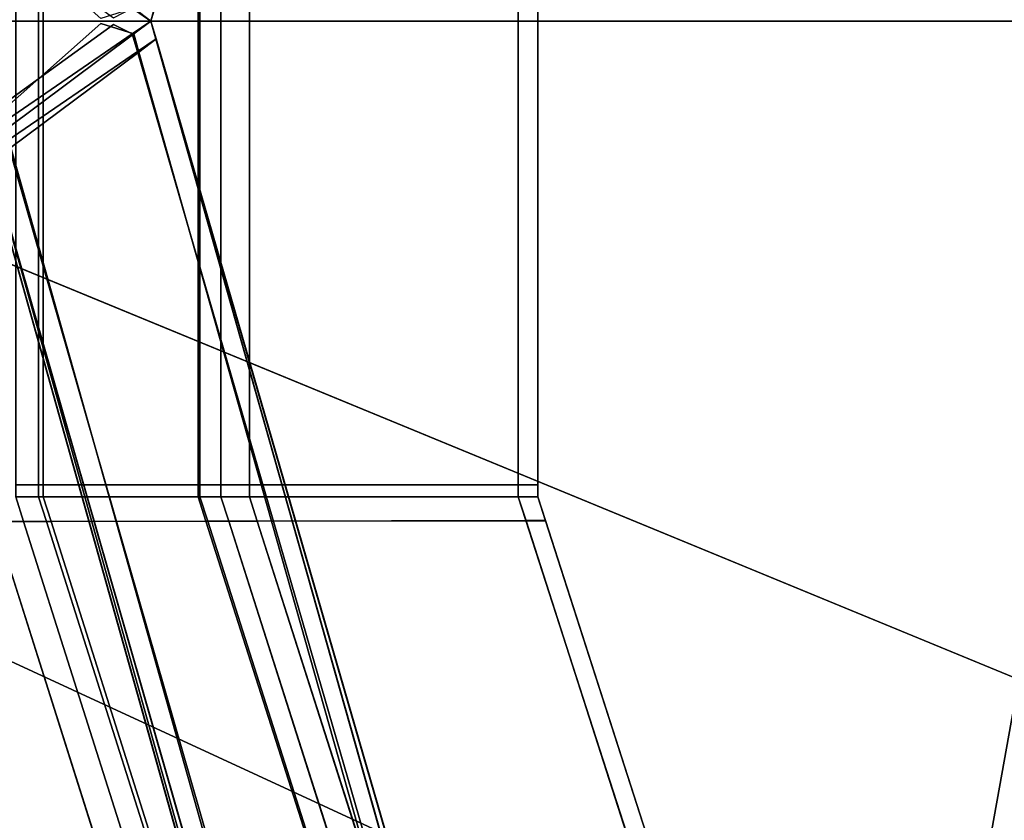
# Model space of a CAD drawing. Extents: x 0 to 1.75, y -0.8 to 0.
# Tile 59 of 77: x 1.23 to 1.28, y -0.44 to -0.4. Entities that reach past the tile are written whole.
import ezdxf

# ---------------------------------------------------------------- set-up
doc = ezdxf.new("R2010")
doc.units = 0
for name, color, linetype in [('L0_GESTELL_0', 7, 'CONTINUOUS'), ('L1_BECKEN_AUSSEN_0', 7, 'CONTINUOUS'), ('L2_BECKEN_INNEN_0', 7, 'CONTINUOUS')]:
    doc.layers.add(name, color=color, linetype=linetype)

msp = doc.modelspace()

# ---------------------------------------------------------------- linework, layer by layer
at = {"layer": 'L0_GESTELL_0', "color": 8}
for points, invisible_edges in [([(1.229012, -0.37563, 0.000005), (1.227564, -0.4, 0.000005), (1.227564, -0.37563, 0.000005), (1.229012, -0.37563, 0.000005)], 9), ([(1.227564, -0.4, 0.000005), (1.229012, -0.37563, 0.000005), (1.229012, -0.4, 0.000005), (1.227564, -0.4, 0.000005)], 9), ([(1.228761, -0.4, 0.009967), (1.227564, -0.37563, 0.009967), (1.227564, -0.4, 0.009967), (1.228761, -0.4, 0.009967)], 9), ([(1.227564, -0.37563, 0.009967), (1.228761, -0.4, 0.009967), (1.228761, -0.37563, 0.009967), (1.227564, -0.37563, 0.009967)], 9), ([(1.237145, -0.4, 0.009967), (1.228761, -0.37563, 0.009967), (1.228761, -0.4, 0.009967), (1.237145, -0.4, 0.009967)], 9), ([(1.228761, -0.37563, 0.009967), (1.237145, -0.4, 0.009967), (1.237145, -0.37563, 0.009967), (1.228761, -0.37563, 0.009967)], 9), ([(1.237245, -0.37563, 0.000005), (1.229012, -0.4, 0.000005), (1.229012, -0.37563, 0.000005), (1.237245, -0.37563, 0.000005)], 9), ([(1.229012, -0.4, 0.000005), (1.237245, -0.37563, 0.000005), (1.237245, -0.4, 0.000005), (1.229012, -0.4, 0.000005)], 9), ([(1.238348, -0.4, 0.009967), (1.237145, -0.37563, 0.009967), (1.237145, -0.4, 0.009967), (1.238348, -0.4, 0.009967)], 9), ([(1.237145, -0.37563, 0.009967), (1.238348, -0.4, 0.009967), (1.238348, -0.37563, 0.009967), (1.237145, -0.37563, 0.009967)], 9), ([(1.238348, -0.37563, 0.000005), (1.237245, -0.4, 0.000005), (1.237245, -0.37563, 0.000005), (1.238348, -0.37563, 0.000005)], 9), ([(1.237245, -0.4, 0.000005), (1.238348, -0.37563, 0.000005), (1.238348, -0.4, 0.000005), (1.237245, -0.4, 0.000005)], 9), ([(1.239851, -0.4, 0.009967), (1.238348, -0.37563, 0.009967), (1.238348, -0.4, 0.009967), (1.239851, -0.4, 0.009967)], 9), ([(1.238348, -0.37563, 0.009967), (1.239851, -0.4, 0.009967), (1.239851, -0.37563, 0.009967), (1.238348, -0.37563, 0.009967)], 9), ([(1.239851, -0.37563, 0.000005), (1.238348, -0.4, 0.000005), (1.238348, -0.37563, 0.000005), (1.239851, -0.37563, 0.000005)], 9), ([(1.238348, -0.4, 0.000005), (1.239851, -0.37563, 0.000005), (1.239851, -0.4, 0.000005), (1.238348, -0.4, 0.000005)], 9), ([(1.253978, -0.37563, 0.000005), (1.239851, -0.4, 0.000005), (1.239851, -0.37563, 0.000005), (1.253978, -0.37563, 0.000005)], 9), ([(1.239851, -0.4, 0.000005), (1.253978, -0.37563, 0.000005), (1.253978, -0.4, 0.000005), (1.239851, -0.4, 0.000005)], 9), ([(1.253978, -0.4, 0.009967), (1.239851, -0.37563, 0.009967), (1.239851, -0.4, 0.009967), (1.253978, -0.4, 0.009967)], 9), ([(1.239851, -0.37563, 0.009967), (1.253978, -0.4, 0.009967), (1.253978, -0.37563, 0.009967), (1.239851, -0.37563, 0.009967)], 9), ([(1.254998, -0.4, 0.009967), (1.253978, -0.37563, 0.009967), (1.253978, -0.4, 0.009967), (1.254998, -0.4, 0.009967)], 9), ([(1.253978, -0.37563, 0.009967), (1.254998, -0.4, 0.009967), (1.254998, -0.37563, 0.009967), (1.253978, -0.37563, 0.009967)], 9), ([(1.254998, -0.37563, 0.000005), (1.253978, -0.4, 0.000005), (1.253978, -0.37563, 0.000005), (1.254998, -0.37563, 0.000005)], 9), ([(1.253978, -0.4, 0.000005), (1.254998, -0.37563, 0.000005), (1.254998, -0.4, 0.000005), (1.253978, -0.4, 0.000005)], 9), ([(1.254998, -0.4, 0.008934), (1.254998, -0.37563, 0.009967), (1.254998, -0.4, 0.009967), (1.254998, -0.4, 0.008934)], 9), ([(1.254998, -0.37563, 0.009967), (1.254998, -0.4, 0.008934), (1.254998, -0.37563, 0.008934), (1.254998, -0.37563, 0.009967)], 9), ([(1.254998, -0.4, 0.000694), (1.254998, -0.37563, 0.008934), (1.254998, -0.4, 0.008934), (1.254998, -0.4, 0.000694)], 9), ([(1.254998, -0.37563, 0.008934), (1.254998, -0.4, 0.000694), (1.254998, -0.37563, 0.000694), (1.254998, -0.37563, 0.008934)], 9), ([(1.254998, -0.4, 0.000005), (1.254998, -0.37563, 0.000694), (1.254998, -0.4, 0.000694), (1.254998, -0.4, 0.000005)], 9), ([(1.254998, -0.37563, 0.000694), (1.254998, -0.4, 0.000005), (1.254998, -0.37563, 0.000005), (1.254998, -0.37563, 0.000694)], 9), ([(0.875, -0.4, 0.134892), (1.232041, -0.399862, 0.134896), (1.225731, -0.394298, 0.134892), (0.875, -0.4, 0.134892)], 9), ([(1.232703, -0.399825, 0.091508), (0.875, -0.4, 0.091503), (1.225532, -0.394628, 0.091503), (1.232703, -0.399825, 0.091508)], 9), ([(1.233956, -0.398392, 0.091507), (1.23467, -0.4, 0.091508), (1.233688, -0.399326, 0.091507), (1.233956, -0.398392, 0.091507)], 9), ([(1.234665, -0.4, 0.134896), (1.234032, -0.398368, 0.134895), (1.233765, -0.399326, 0.134896), (1.234665, -0.4, 0.134896)], 9), ([(1.23467, -0.4, 0.091508), (1.233956, -0.398392, 0.091507), (1.234938, -0.399064, 0.091508), (1.23467, -0.4, 0.091508)], 9), ([(1.234032, -0.398368, 0.134895), (1.234665, -0.4, 0.134896), (1.234933, -0.39904, 0.134896), (1.234032, -0.398368, 0.134895)], 9), ([(1.232041, -0.399862, 0.134896), (1.234665, -0.4, 0.134896), (1.233765, -0.399326, 0.134896), (1.232041, -0.399862, 0.134896)], 9), ([(1.23467, -0.4, 0.091508), (1.232703, -0.399825, 0.091508), (1.233688, -0.399326, 0.091507), (1.23467, -0.4, 0.091508)], 9), ([(1.234665, -0.4, 0.132757), (1.234933, -0.39904, 0.134896), (1.234665, -0.4, 0.134896), (1.234665, -0.4, 0.132757)], 9), ([(1.234933, -0.39904, 0.134896), (1.234665, -0.4, 0.132757), (1.234933, -0.399041, 0.132757), (1.234933, -0.39904, 0.134896)], 9), ([(1.234933, -0.399041, 0.132757), (1.234665, -0.4, 0.132757), (1.23467, -0.4, 0.092823), (1.234933, -0.399041, 0.132757)], 8), ([(1.234933, -0.399041, 0.132757), (1.23467, -0.4, 0.092823), (1.234938, -0.399064, 0.092823), (1.234933, -0.399041, 0.132757)], 8), ([(1.23467, -0.4, 0.091508), (1.234938, -0.399064, 0.092823), (1.23467, -0.4, 0.092823), (1.23467, -0.4, 0.091508)], 9), ([(1.234938, -0.399064, 0.092823), (1.23467, -0.4, 0.091508), (1.234938, -0.399064, 0.091508), (1.234938, -0.399064, 0.092823)], 9), ([(0.875, -0.4, 0.091503), (1.232703, -0.399825, 0.091508), (1.23467, -0.4, 0.091508), (0.875, -0.4, 0.091503)], 11), ([(1.232041, -0.399862, 0.134896), (0.875, -0.4, 0.134892), (1.234665, -0.4, 0.134896), (1.232041, -0.399862, 0.134896)], 13), ([(0.875, -0.4, 0.134892), (1.232041, -0.400138, 0.134896), (1.234665, -0.4, 0.134896), (0.875, -0.4, 0.134892)], 11), ([(1.232041, -0.400138, 0.134896), (0.875, -0.4, 0.134892), (1.225731, -0.405702, 0.134892), (1.232041, -0.400138, 0.134896)], 9), ([(0.875, -0.4, 0.091503), (1.232703, -0.400175, 0.091508), (1.225532, -0.405372, 0.091503), (0.875, -0.4, 0.091503)], 9), ([(1.232703, -0.400175, 0.091508), (0.875, -0.4, 0.091503), (1.23467, -0.4, 0.091508), (1.232703, -0.400175, 0.091508)], 13), ([(1.229012, -0.4, 0.000005), (1.227564, -0.42437, 0.000005), (1.227564, -0.4, 0.000005), (1.229012, -0.4, 0.000005)], 9), ([(1.227564, -0.42437, 0.000005), (1.229012, -0.4, 0.000005), (1.229012, -0.42437, 0.000005), (1.227564, -0.42437, 0.000005)], 9), ([(1.228761, -0.42437, 0.009967), (1.227564, -0.4, 0.009967), (1.227564, -0.42437, 0.009967), (1.228761, -0.42437, 0.009967)], 9), ([(1.227564, -0.4, 0.009967), (1.228761, -0.42437, 0.009967), (1.228761, -0.4, 0.009967), (1.227564, -0.4, 0.009967)], 9), ([(1.237145, -0.42437, 0.009967), (1.228761, -0.4, 0.009967), (1.228761, -0.42437, 0.009967), (1.237145, -0.42437, 0.009967)], 9), ([(1.228761, -0.4, 0.009967), (1.237145, -0.42437, 0.009967), (1.237145, -0.4, 0.009967), (1.228761, -0.4, 0.009967)], 9), ([(1.237245, -0.4, 0.000005), (1.229012, -0.42437, 0.000005), (1.229012, -0.4, 0.000005), (1.237245, -0.4, 0.000005)], 9), ([(1.229012, -0.42437, 0.000005), (1.237245, -0.4, 0.000005), (1.237245, -0.42437, 0.000005), (1.229012, -0.42437, 0.000005)], 9), ([(1.234665, -0.4, 0.134896), (1.232041, -0.400138, 0.134896), (1.233765, -0.400674, 0.134896), (1.234665, -0.4, 0.134896)], 9), ([(1.232703, -0.400175, 0.091508), (1.23467, -0.4, 0.091508), (1.233688, -0.400674, 0.091507), (1.232703, -0.400175, 0.091508)], 9), ([(1.23467, -0.4, 0.091508), (1.233956, -0.401608, 0.091507), (1.233688, -0.400674, 0.091507), (1.23467, -0.4, 0.091508)], 9), ([(1.234032, -0.401632, 0.134895), (1.234665, -0.4, 0.134896), (1.233765, -0.400674, 0.134896), (1.234032, -0.401632, 0.134895)], 9), ([(1.233956, -0.401608, 0.091507), (1.23467, -0.4, 0.091508), (1.234938, -0.400936, 0.091508), (1.233956, -0.401608, 0.091507)], 9), ([(1.234665, -0.4, 0.134896), (1.234032, -0.401632, 0.134895), (1.234933, -0.40096, 0.134896), (1.234665, -0.4, 0.134896)], 9), ([(1.23467, -0.4, 0.092823), (1.234665, -0.4, 0.132757), (1.234938, -0.400936, 0.092823), (1.23467, -0.4, 0.092823)], 8), ([(1.234665, -0.4, 0.132757), (1.309476, -0.658286, 0.092794), (1.234938, -0.400936, 0.092823), (1.234665, -0.4, 0.132757)], 8), ([(1.234665, -0.4, 0.132757), (1.234933, -0.400959, 0.132757), (1.309476, -0.658286, 0.092794), (1.234665, -0.4, 0.132757)], 8), ([(1.234933, -0.400959, 0.132757), (1.234665, -0.4, 0.134896), (1.234933, -0.40096, 0.134896), (1.234933, -0.400959, 0.132757)], 9), ([(1.234665, -0.4, 0.134896), (1.234933, -0.400959, 0.132757), (1.234665, -0.4, 0.132757), (1.234665, -0.4, 0.134896)], 9), ([(1.234938, -0.400936, 0.091508), (1.23467, -0.4, 0.092823), (1.234938, -0.400936, 0.092823), (1.234938, -0.400936, 0.091508)], 9), ([(1.23467, -0.4, 0.092823), (1.234938, -0.400936, 0.091508), (1.23467, -0.4, 0.091508), (1.23467, -0.4, 0.092823)], 9), ([(1.238348, -0.42437, 0.009967), (1.237145, -0.4, 0.009967), (1.237145, -0.42437, 0.009967), (1.238348, -0.42437, 0.009967)], 9), ([(1.237145, -0.4, 0.009967), (1.238348, -0.42437, 0.009967), (1.238348, -0.4, 0.009967), (1.237145, -0.4, 0.009967)], 9), ([(1.238348, -0.4, 0.000005), (1.237245, -0.42437, 0.000005), (1.237245, -0.4, 0.000005), (1.238348, -0.4, 0.000005)], 9), ([(1.237245, -0.42437, 0.000005), (1.238348, -0.4, 0.000005), (1.238348, -0.42437, 0.000005), (1.237245, -0.42437, 0.000005)], 9), ([(1.239851, -0.42437, 0.009967), (1.238348, -0.4, 0.009967), (1.238348, -0.42437, 0.009967), (1.239851, -0.42437, 0.009967)], 9), ([(1.238348, -0.4, 0.009967), (1.239851, -0.42437, 0.009967), (1.239851, -0.4, 0.009967), (1.238348, -0.4, 0.009967)], 9), ([(1.239851, -0.4, 0.000005), (1.238348, -0.42437, 0.000005), (1.238348, -0.4, 0.000005), (1.239851, -0.4, 0.000005)], 9), ([(1.238348, -0.42437, 0.000005), (1.239851, -0.4, 0.000005), (1.239851, -0.42437, 0.000005), (1.238348, -0.42437, 0.000005)], 9), ([(1.253978, -0.4, 0.000005), (1.239851, -0.42437, 0.000005), (1.239851, -0.4, 0.000005), (1.253978, -0.4, 0.000005)], 9), ([(1.239851, -0.42437, 0.000005), (1.253978, -0.4, 0.000005), (1.253978, -0.42437, 0.000005), (1.239851, -0.42437, 0.000005)], 9), ([(1.253978, -0.42437, 0.009967), (1.239851, -0.4, 0.009967), (1.239851, -0.42437, 0.009967), (1.253978, -0.42437, 0.009967)], 9), ([(1.239851, -0.4, 0.009967), (1.253978, -0.42437, 0.009967), (1.253978, -0.4, 0.009967), (1.239851, -0.4, 0.009967)], 9), ([(1.254998, -0.42437, 0.009967), (1.253978, -0.4, 0.009967), (1.253978, -0.42437, 0.009967), (1.254998, -0.42437, 0.009967)], 9), ([(1.253978, -0.4, 0.009967), (1.254998, -0.42437, 0.009967), (1.254998, -0.4, 0.009967), (1.253978, -0.4, 0.009967)], 9), ([(1.254998, -0.4, 0.000005), (1.253978, -0.42437, 0.000005), (1.253978, -0.4, 0.000005), (1.254998, -0.4, 0.000005)], 9), ([(1.253978, -0.42437, 0.000005), (1.254998, -0.4, 0.000005), (1.254998, -0.42437, 0.000005), (1.253978, -0.42437, 0.000005)], 9), ([(1.254998, -0.42437, 0.008934), (1.254998, -0.4, 0.009967), (1.254998, -0.42437, 0.009967), (1.254998, -0.42437, 0.008934)], 9), ([(1.254998, -0.4, 0.009967), (1.254998, -0.42437, 0.008934), (1.254998, -0.4, 0.008934), (1.254998, -0.4, 0.009967)], 9), ([(1.254998, -0.42437, 0.000694), (1.254998, -0.4, 0.008934), (1.254998, -0.42437, 0.008934), (1.254998, -0.42437, 0.000694)], 9), ([(1.254998, -0.4, 0.008934), (1.254998, -0.42437, 0.000694), (1.254998, -0.4, 0.000694), (1.254998, -0.4, 0.008934)], 9), ([(1.254998, -0.42437, 0.000005), (1.254998, -0.4, 0.000694), (1.254998, -0.42437, 0.000694), (1.254998, -0.42437, 0.000005)], 9), ([(1.254998, -0.4, 0.000694), (1.254998, -0.42437, 0.000005), (1.254998, -0.4, 0.000005), (1.254998, -0.4, 0.000694)], 9), ([(1.232703, -0.400175, 0.091508), (1.226847, -0.405372, 0.091503), (1.225532, -0.405372, 0.091503), (1.232703, -0.400175, 0.091508)], 9), ([(1.227047, -0.405702, 0.134892), (1.232041, -0.400138, 0.134896), (1.225731, -0.405702, 0.134892), (1.227047, -0.405702, 0.134892)], 9), ([(1.226847, -0.405372, 0.091503), (1.232703, -0.400175, 0.091508), (1.233688, -0.400674, 0.091507), (1.226847, -0.405372, 0.091503)], 9), ([(1.232041, -0.400138, 0.134896), (1.227047, -0.405702, 0.134892), (1.233765, -0.400674, 0.134896), (1.232041, -0.400138, 0.134896)], 9), ([(1.233688, -0.400674, 0.091507), (1.227109, -0.406295, 0.091503), (1.226847, -0.405372, 0.091503), (1.233688, -0.400674, 0.091507)], 9), ([(1.227309, -0.406648, 0.134892), (1.233765, -0.400674, 0.134896), (1.227047, -0.405702, 0.134892), (1.227309, -0.406648, 0.134892)], 9), ([(1.227109, -0.406295, 0.091503), (1.233688, -0.400674, 0.091507), (1.233956, -0.401608, 0.091507), (1.227109, -0.406295, 0.091503)], 9), ([(1.233765, -0.400674, 0.134896), (1.227309, -0.406648, 0.134892), (1.234032, -0.401632, 0.134895), (1.233765, -0.400674, 0.134896)], 9), ([(1.234938, -0.400936, 0.091508), (1.308304, -0.658369, 0.091478), (1.233956, -0.401608, 0.091507), (1.234938, -0.400936, 0.091508)], 9), ([(1.308396, -0.664519, 0.134866), (1.234933, -0.40096, 0.134896), (1.234032, -0.401632, 0.134895), (1.308396, -0.664519, 0.134866)], 9), ([(1.234933, -0.400959, 0.132757), (1.309471, -0.663968, 0.132727), (1.309476, -0.658286, 0.092794), (1.234933, -0.400959, 0.132757)], 8), ([(1.234933, -0.400959, 0.132757), (1.234933, -0.40096, 0.134896), (1.309471, -0.663968, 0.132727), (1.234933, -0.400959, 0.132757)], 8), ([(1.234933, -0.40096, 0.134896), (1.309471, -0.664272, 0.134867), (1.309471, -0.663968, 0.132727), (1.234933, -0.40096, 0.134896)], 8), ([(1.234933, -0.40096, 0.134896), (1.308396, -0.664519, 0.134866), (1.309471, -0.664272, 0.134867), (1.234933, -0.40096, 0.134896)], 9), ([(1.234938, -0.400936, 0.091508), (1.234938, -0.400936, 0.092823), (1.309476, -0.658099, 0.091479), (1.234938, -0.400936, 0.091508)], 8), ([(1.234938, -0.400936, 0.092823), (1.309476, -0.658286, 0.092794), (1.309476, -0.658099, 0.091479), (1.234938, -0.400936, 0.092823)], 8), ([(1.308304, -0.658369, 0.091478), (1.234938, -0.400936, 0.091508), (1.309476, -0.658099, 0.091479), (1.308304, -0.658369, 0.091478)], 9), ([(1.233956, -0.401608, 0.091507), (1.300137, -0.660247, 0.091474), (1.227109, -0.406295, 0.091503), (1.233956, -0.401608, 0.091507)], 9), ([(1.300376, -0.666366, 0.134864), (1.234032, -0.401632, 0.134895), (1.227309, -0.406648, 0.134892), (1.300376, -0.666366, 0.134864)], 9), ([(1.300137, -0.660247, 0.091474), (1.233956, -0.401608, 0.091507), (1.308304, -0.658369, 0.091478), (1.300137, -0.660247, 0.091474)], 9), ([(1.234032, -0.401632, 0.134895), (1.300376, -0.666366, 0.134864), (1.308396, -0.664519, 0.134866), (1.234032, -0.401632, 0.134895)], 9), ([(1.298965, -0.666691, 0.134863), (1.227309, -0.406648, 0.134892), (1.226126, -0.40753, 0.134892), (1.298965, -0.666691, 0.134863)], 9), ([(1.227109, -0.406295, 0.091503), (1.29897, -0.660515, 0.091474), (1.226131, -0.406964, 0.091502), (1.227109, -0.406295, 0.091503)], 9), ([(1.29897, -0.660515, 0.091474), (1.227109, -0.406295, 0.091503), (1.300137, -0.660247, 0.091474), (1.29897, -0.660515, 0.091474)], 9), ([(1.227309, -0.406648, 0.134892), (1.298965, -0.666691, 0.134863), (1.300376, -0.666366, 0.134864), (1.227309, -0.406648, 0.134892)], 9), ([(1.226131, -0.406981, 0.092818), (1.298965, -0.666387, 0.132724), (1.226126, -0.407503, 0.132752), (1.226131, -0.406981, 0.092818)], 8), ([(1.226131, -0.406964, 0.091502), (1.29897, -0.660703, 0.092789), (1.226131, -0.406981, 0.092818), (1.226131, -0.406964, 0.091502)], 8), ([(1.226131, -0.406964, 0.091502), (1.29897, -0.660515, 0.091474), (1.29897, -0.660703, 0.092789), (1.226131, -0.406964, 0.091502)], 8), ([(1.226131, -0.406981, 0.092818), (1.29897, -0.660703, 0.092789), (1.298965, -0.666387, 0.132724), (1.226131, -0.406981, 0.092818)], 8), ([(1.226126, -0.407503, 0.132752), (1.298965, -0.666691, 0.134863), (1.226126, -0.40753, 0.134892), (1.226126, -0.407503, 0.132752)], 8), ([(1.226126, -0.407503, 0.132752), (1.298965, -0.666387, 0.132724), (1.298965, -0.666691, 0.134863), (1.226126, -0.407503, 0.132752)], 8), ([(1.228761, -0.425, 0.009967), (1.227564, -0.42437, 0.009967), (1.227564, -0.425, 0.009967), (1.228761, -0.425, 0.009967)], 9), ([(1.227564, -0.42437, 0.009967), (1.228761, -0.425, 0.009967), (1.228761, -0.42437, 0.009967), (1.227564, -0.42437, 0.009967)], 9), ([(1.229012, -0.42437, 0.000005), (1.227564, -0.425, 0.000005), (1.227564, -0.42437, 0.000005), (1.229012, -0.42437, 0.000005)], 9), ([(1.227564, -0.425, 0.000005), (1.229012, -0.42437, 0.000005), (1.229012, -0.425, 0.000005), (1.227564, -0.425, 0.000005)], 9), ([(1.237145, -0.425, 0.009967), (1.228761, -0.42437, 0.009967), (1.228761, -0.425, 0.009967), (1.237145, -0.425, 0.009967)], 9), ([(1.228761, -0.42437, 0.009967), (1.237145, -0.425, 0.009967), (1.237145, -0.42437, 0.009967), (1.228761, -0.42437, 0.009967)], 9), ([(1.237245, -0.42437, 0.000005), (1.229012, -0.425, 0.000005), (1.229012, -0.42437, 0.000005), (1.237245, -0.42437, 0.000005)], 9), ([(1.229012, -0.425, 0.000005), (1.237245, -0.42437, 0.000005), (1.237245, -0.425, 0.000005), (1.229012, -0.425, 0.000005)], 9), ([(1.238348, -0.425, 0.009967), (1.237145, -0.42437, 0.009967), (1.237145, -0.425, 0.009967), (1.238348, -0.425, 0.009967)], 9), ([(1.237145, -0.42437, 0.009967), (1.238348, -0.425, 0.009967), (1.238348, -0.42437, 0.009967), (1.237145, -0.42437, 0.009967)], 9), ([(1.238348, -0.42437, 0.000005), (1.237245, -0.425, 0.000005), (1.237245, -0.42437, 0.000005), (1.238348, -0.42437, 0.000005)], 9), ([(1.237245, -0.425, 0.000005), (1.238348, -0.42437, 0.000005), (1.238348, -0.425, 0.000005), (1.237245, -0.425, 0.000005)], 9), ([(1.239851, -0.42437, 0.000005), (1.238348, -0.425, 0.000005), (1.238348, -0.42437, 0.000005), (1.239851, -0.42437, 0.000005)], 9), ([(1.238348, -0.425, 0.000005), (1.239851, -0.42437, 0.000005), (1.239851, -0.425, 0.000005), (1.238348, -0.425, 0.000005)], 9), ([(1.239851, -0.425, 0.009967), (1.238348, -0.42437, 0.009967), (1.238348, -0.425, 0.009967), (1.239851, -0.425, 0.009967)], 9), ([(1.238348, -0.42437, 0.009967), (1.239851, -0.425, 0.009967), (1.239851, -0.42437, 0.009967), (1.238348, -0.42437, 0.009967)], 9), ([(1.253978, -0.425, 0.009967), (1.239851, -0.42437, 0.009967), (1.239851, -0.425, 0.009967), (1.253978, -0.425, 0.009967)], 9), ([(1.239851, -0.42437, 0.009967), (1.253978, -0.425, 0.009967), (1.253978, -0.42437, 0.009967), (1.239851, -0.42437, 0.009967)], 9), ([(1.253978, -0.42437, 0.000005), (1.239851, -0.425, 0.000005), (1.239851, -0.42437, 0.000005), (1.253978, -0.42437, 0.000005)], 9), ([(1.239851, -0.425, 0.000005), (1.253978, -0.42437, 0.000005), (1.253978, -0.425, 0.000005), (1.239851, -0.425, 0.000005)], 9), ([(1.254998, -0.42437, 0.000005), (1.253978, -0.425, 0.000005), (1.253978, -0.42437, 0.000005), (1.254998, -0.42437, 0.000005)], 9), ([(1.253978, -0.425, 0.000005), (1.254998, -0.42437, 0.000005), (1.254998, -0.425, 0.000005), (1.253978, -0.425, 0.000005)], 9), ([(1.254998, -0.425, 0.009967), (1.253978, -0.42437, 0.009967), (1.253978, -0.425, 0.009967), (1.254998, -0.425, 0.009967)], 9), ([(1.253978, -0.42437, 0.009967), (1.254998, -0.425, 0.009967), (1.254998, -0.42437, 0.009967), (1.253978, -0.42437, 0.009967)], 9), ([(1.254998, -0.425, 0.000005), (1.254998, -0.42437, 0.000694), (1.254998, -0.425, 0.000694), (1.254998, -0.425, 0.000005)], 9), ([(1.254998, -0.42437, 0.000694), (1.254998, -0.425, 0.000005), (1.254998, -0.42437, 0.000005), (1.254998, -0.42437, 0.000694)], 9), ([(1.254998, -0.425, 0.000694), (1.254998, -0.42437, 0.008934), (1.254998, -0.425, 0.008934), (1.254998, -0.425, 0.000694)], 9), ([(1.254998, -0.42437, 0.008934), (1.254998, -0.425, 0.000694), (1.254998, -0.42437, 0.000694), (1.254998, -0.42437, 0.008934)], 9), ([(1.254998, -0.425, 0.008934), (1.254998, -0.42437, 0.009967), (1.254998, -0.425, 0.009967), (1.254998, -0.425, 0.008934)], 9), ([(1.254998, -0.42437, 0.009967), (1.254998, -0.425, 0.008934), (1.254998, -0.42437, 0.008934), (1.254998, -0.42437, 0.009967)], 9), ([(1.227564, -0.425, 0.009967), (1.226468, -0.426303, 0.009967), (1.227975, -0.426301, 0.009967), (1.227564, -0.425, 0.009967)], 9), ([(1.22647, -0.42631, 0.000005), (1.227564, -0.425, 0.000005), (1.227977, -0.426307, 0.000005), (1.22647, -0.42631, 0.000005)], 9), ([(1.227975, -0.426301, 0.009967), (1.228761, -0.425, 0.009967), (1.227564, -0.425, 0.009967), (1.227975, -0.426301, 0.009967)], 9), ([(1.229012, -0.425, 0.000005), (1.227977, -0.426307, 0.000005), (1.227564, -0.425, 0.000005), (1.229012, -0.425, 0.000005)], 9), ([(1.228761, -0.425, 0.009967), (1.227975, -0.426301, 0.009967), (1.229173, -0.426298, 0.009967), (1.228761, -0.425, 0.009967)], 9), ([(1.227977, -0.426307, 0.000005), (1.229012, -0.425, 0.000005), (1.229425, -0.426304, 0.000005), (1.227977, -0.426307, 0.000005)], 9), ([(1.229173, -0.426298, 0.009967), (1.237145, -0.425, 0.009967), (1.228761, -0.425, 0.009967), (1.229173, -0.426298, 0.009967)], 9), ([(1.237245, -0.425, 0.000005), (1.229425, -0.426304, 0.000005), (1.229012, -0.425, 0.000005), (1.237245, -0.425, 0.000005)], 9), ([(1.237145, -0.425, 0.009967), (1.229173, -0.426298, 0.009967), (1.237553, -0.426282, 0.009967), (1.237145, -0.425, 0.009967)], 9), ([(1.229425, -0.426304, 0.000005), (1.237245, -0.425, 0.000005), (1.237655, -0.426288, 0.000005), (1.229425, -0.426304, 0.000005)], 9), ([(1.237553, -0.426282, 0.009967), (1.238348, -0.425, 0.009967), (1.237145, -0.425, 0.009967), (1.237553, -0.426282, 0.009967)], 9), ([(1.238348, -0.425, 0.000005), (1.237655, -0.426288, 0.000005), (1.237245, -0.425, 0.000005), (1.238348, -0.425, 0.000005)], 9), ([(1.238348, -0.425, 0.009967), (1.237553, -0.426282, 0.009967), (1.238756, -0.42628, 0.009967), (1.238348, -0.425, 0.009967)], 9), ([(1.237655, -0.426288, 0.000005), (1.238348, -0.425, 0.000005), (1.238757, -0.426286, 0.000005), (1.237655, -0.426288, 0.000005)], 9), ([(1.239851, -0.425, 0.000005), (1.238757, -0.426286, 0.000005), (1.238348, -0.425, 0.000005), (1.239851, -0.425, 0.000005)], 9), ([(1.238756, -0.42628, 0.009967), (1.239851, -0.425, 0.009967), (1.238348, -0.425, 0.009967), (1.238756, -0.42628, 0.009967)], 9), ([(1.239851, -0.425, 0.009967), (1.238756, -0.42628, 0.009967), (1.240258, -0.426277, 0.009967), (1.239851, -0.425, 0.009967)], 9), ([(1.238757, -0.426286, 0.000005), (1.239851, -0.425, 0.000005), (1.24026, -0.426284, 0.000005), (1.238757, -0.426286, 0.000005)], 9), ([(1.240258, -0.426277, 0.009967), (1.253978, -0.425, 0.009967), (1.239851, -0.425, 0.009967), (1.240258, -0.426277, 0.009967)], 9), ([(1.253978, -0.425, 0.000005), (1.24026, -0.426284, 0.000005), (1.239851, -0.425, 0.000005), (1.253978, -0.425, 0.000005)], 9), ([(1.253978, -0.425, 0.009967), (1.240258, -0.426277, 0.009967), (1.254381, -0.42625, 0.009967), (1.253978, -0.425, 0.009967)], 9), ([(1.24026, -0.426284, 0.000005), (1.253978, -0.425, 0.000005), (1.254382, -0.426257, 0.000005), (1.24026, -0.426284, 0.000005)], 9), ([(1.254998, -0.425, 0.000005), (1.254382, -0.426257, 0.000005), (1.253978, -0.425, 0.000005), (1.254998, -0.425, 0.000005)], 9), ([(1.254381, -0.42625, 0.009967), (1.254998, -0.425, 0.009967), (1.253978, -0.425, 0.009967), (1.254381, -0.42625, 0.009967)], 9), ([(1.254998, -0.425, 0.009967), (1.254381, -0.42625, 0.009967), (1.2554, -0.426248, 0.009967), (1.254998, -0.425, 0.009967)], 9), ([(1.254382, -0.426257, 0.000005), (1.254998, -0.425, 0.000005), (1.255402, -0.426255, 0.000005), (1.254382, -0.426257, 0.000005)], 9), ([(1.254998, -0.425, 0.000005), (1.255402, -0.426254, 0.000694), (1.255402, -0.426255, 0.000005), (1.254998, -0.425, 0.000005)], 9), ([(1.255402, -0.426254, 0.000694), (1.254998, -0.425, 0.000005), (1.254998, -0.425, 0.000694), (1.255402, -0.426254, 0.000694)], 9), ([(1.254998, -0.425, 0.000694), (1.255401, -0.426249, 0.008934), (1.255402, -0.426254, 0.000694), (1.254998, -0.425, 0.000694)], 9), ([(1.255401, -0.426249, 0.008934), (1.254998, -0.425, 0.000694), (1.254998, -0.425, 0.008934), (1.255401, -0.426249, 0.008934)], 9), ([(1.254998, -0.425, 0.008934), (1.2554, -0.426248, 0.009967), (1.255401, -0.426249, 0.008934), (1.254998, -0.425, 0.008934)], 9), ([(1.2554, -0.426248, 0.009967), (1.254998, -0.425, 0.008934), (1.254998, -0.425, 0.009967), (1.2554, -0.426248, 0.009967)], 9), ([(1.257806, -0.585393, 0.009938), (1.208761, -0.426337, 0.009967), (1.207916, -0.426339, 0.009967), (1.257806, -0.585393, 0.009938)], 9), ([(1.207916, -0.42634, 0.008934), (1.257806, -0.585393, 0.009938), (1.207916, -0.426339, 0.009967), (1.207916, -0.42634, 0.008934)], 9), ([(1.207916, -0.42634, 0.008934), (1.257939, -0.585975, 0.000687), (1.257821, -0.585458, 0.008908), (1.207916, -0.42634, 0.008934)], 8), ([(1.207916, -0.42634, 0.008934), (1.207917, -0.426345, 0.000694), (1.257939, -0.585975, 0.000687), (1.207916, -0.42634, 0.008934)], 8), ([(1.257806, -0.585393, 0.009938), (1.207916, -0.42634, 0.008934), (1.257821, -0.585458, 0.008908), (1.257806, -0.585393, 0.009938)], 9), ([(1.208763, -0.426344, 0.000005), (1.257949, -0.586018), (1.207917, -0.426345, 0.000005), (1.208763, -0.426344, 0.000005)], 9), ([(1.257939, -0.585975, 0.000687), (1.207917, -0.426345, 0.000005), (1.257949, -0.586018), (1.257939, -0.585975, 0.000687)], 9), ([(1.207917, -0.426345, 0.000005), (1.257939, -0.585975, 0.000687), (1.207917, -0.426345, 0.000694), (1.207917, -0.426345, 0.000005)], 9), ([(1.258624, -0.585227, 0.009938), (1.226468, -0.426303, 0.009967), (1.208761, -0.426337, 0.009967), (1.258624, -0.585227, 0.009938)], 9), ([(1.208761, -0.426337, 0.009967), (1.257806, -0.585393, 0.009938), (1.258624, -0.585227, 0.009938), (1.208761, -0.426337, 0.009967)], 9), ([(1.22647, -0.42631, 0.000005), (1.258767, -0.585854), (1.208763, -0.426344, 0.000005), (1.22647, -0.42631, 0.000005)], 9), ([(1.257949, -0.586018), (1.208763, -0.426344, 0.000005), (1.258767, -0.585854), (1.257949, -0.586018)], 9), ([(1.275751, -0.581759, 0.009936), (1.227975, -0.426301, 0.009967), (1.226468, -0.426303, 0.009967), (1.275751, -0.581759, 0.009936)], 9), ([(1.226468, -0.426303, 0.009967), (1.258624, -0.585227, 0.009938), (1.275751, -0.581759, 0.009936), (1.226468, -0.426303, 0.009967)], 9), ([(1.227977, -0.426307, 0.000005), (1.275899, -0.58241), (1.22647, -0.42631, 0.000005), (1.227977, -0.426307, 0.000005)], 9), ([(1.258767, -0.585854), (1.22647, -0.42631, 0.000005), (1.275899, -0.58241), (1.258767, -0.585854)], 9), ([(1.277208, -0.581463, 0.009936), (1.229173, -0.426298, 0.009967), (1.227975, -0.426301, 0.009967), (1.277208, -0.581463, 0.009936)], 9), ([(1.227975, -0.426301, 0.009967), (1.275751, -0.581759, 0.009936), (1.277208, -0.581463, 0.009936), (1.227975, -0.426301, 0.009967)], 9), ([(1.229425, -0.426304, 0.000005), (1.277357, -0.582117), (1.227977, -0.426307, 0.000005), (1.229425, -0.426304, 0.000005)], 9), ([(1.275899, -0.58241), (1.227977, -0.426307, 0.000005), (1.277357, -0.582117), (1.275899, -0.58241)], 9), ([(1.278366, -0.581229, 0.009936), (1.237553, -0.426282, 0.009967), (1.229173, -0.426298, 0.009967), (1.278366, -0.581229, 0.009936)], 9), ([(1.229173, -0.426298, 0.009967), (1.277208, -0.581463, 0.009936), (1.278366, -0.581229, 0.009936), (1.229173, -0.426298, 0.009967)], 9), ([(1.237655, -0.426288, 0.000005), (1.278758, -0.581835), (1.229425, -0.426304, 0.000005), (1.237655, -0.426288, 0.000005)], 9), ([(1.277357, -0.582117), (1.229425, -0.426304, 0.000005), (1.278758, -0.581835), (1.277357, -0.582117)], 9), ([(1.286473, -0.579587, 0.009935), (1.238756, -0.42628, 0.009967), (1.237553, -0.426282, 0.009967), (1.286473, -0.579587, 0.009935)], 9), ([(1.237553, -0.426282, 0.009967), (1.278366, -0.581229, 0.009936), (1.286473, -0.579587, 0.009935), (1.237553, -0.426282, 0.009967)], 9), ([(1.238757, -0.426286, 0.000005), (1.286721, -0.580234), (1.237655, -0.426288, 0.000005), (1.238757, -0.426286, 0.000005)], 9), ([(1.278758, -0.581835), (1.237655, -0.426288, 0.000005), (1.286721, -0.580234), (1.278758, -0.581835)], 9), ([(1.287636, -0.579352, 0.009935), (1.240258, -0.426277, 0.009967), (1.238756, -0.42628, 0.009967), (1.287636, -0.579352, 0.009935)], 9), ([(1.238756, -0.42628, 0.009967), (1.286473, -0.579587, 0.009935), (1.287636, -0.579352, 0.009935), (1.238756, -0.42628, 0.009967)], 9), ([(1.24026, -0.426284, 0.000005), (1.287788, -0.58002), (1.238757, -0.426286, 0.000005), (1.24026, -0.426284, 0.000005)], 9), ([(1.286721, -0.580234), (1.238757, -0.426286, 0.000005), (1.287788, -0.58002), (1.286721, -0.580234)], 9), ([(1.289089, -0.579057, 0.009935), (1.254381, -0.42625, 0.009967), (1.240258, -0.426277, 0.009967), (1.289089, -0.579057, 0.009935)], 9), ([(1.240258, -0.426277, 0.009967), (1.287636, -0.579352, 0.009935), (1.289089, -0.579057, 0.009935), (1.240258, -0.426277, 0.009967)], 9), ([(1.254382, -0.426257, 0.000005), (1.289242, -0.579728), (1.24026, -0.426284, 0.000005), (1.254382, -0.426257, 0.000005)], 9), ([(1.287788, -0.58002), (1.24026, -0.426284, 0.000005), (1.289242, -0.579728), (1.287788, -0.58002)], 9), ([(1.302748, -0.576291, 0.009933), (1.2554, -0.426248, 0.009967), (1.254381, -0.42625, 0.009967), (1.302748, -0.576291, 0.009933)], 9), ([(1.254381, -0.42625, 0.009967), (1.289089, -0.579057, 0.009935), (1.302748, -0.576291, 0.009933), (1.254381, -0.42625, 0.009967)], 9), ([(1.255402, -0.426255, 0.000005), (1.302906, -0.576981), (1.254382, -0.426257, 0.000005), (1.255402, -0.426255, 0.000005)], 9), ([(1.289242, -0.579728), (1.254382, -0.426257, 0.000005), (1.302906, -0.576981), (1.289242, -0.579728)], 9), ([(1.303735, -0.576091, 0.009933), (1.255401, -0.426249, 0.008934), (1.2554, -0.426248, 0.009967), (1.303735, -0.576091, 0.009933)], 9), ([(1.2554, -0.426248, 0.009967), (1.302748, -0.576291, 0.009933), (1.303735, -0.576091, 0.009933), (1.2554, -0.426248, 0.009967)], 9), ([(1.255401, -0.426249, 0.008934), (1.303751, -0.576163, 0.008903), (1.255402, -0.426254, 0.000694), (1.255401, -0.426249, 0.008934)], 8), ([(1.255401, -0.426249, 0.008934), (1.303735, -0.576091, 0.009933), (1.303751, -0.576163, 0.008903), (1.255401, -0.426249, 0.008934)], 9), ([(1.303881, -0.576735, 0.000687), (1.255402, -0.426255, 0.000005), (1.255402, -0.426254, 0.000694), (1.303881, -0.576735, 0.000687)], 9), ([(1.255402, -0.426254, 0.000694), (1.303751, -0.576163, 0.008903), (1.303881, -0.576735, 0.000687), (1.255402, -0.426254, 0.000694)], 8), ([(1.255402, -0.426255, 0.000005), (1.303881, -0.576735, 0.000687), (1.303892, -0.576783), (1.255402, -0.426255, 0.000005)], 9), ([(1.302906, -0.576981), (1.255402, -0.426255, 0.000005), (1.303892, -0.576783), (1.302906, -0.576981)], 9)]:
    msp.add_3dface(points, dxfattribs=dict(at, invisible_edges=invisible_edges))
at = {"layer": 'L1_BECKEN_AUSSEN_0', "color": 8}
for points, invisible_edges in [([(0.875, -0.4, 0.153849), (0.992747, -0.213027, 0.153849), (1.306351, -0.4, 0.153849), (0.875, -0.4, 0.153849)], 11), ([(1.306351, -0.4, 0.153849), (0.992747, -0.213027, 0.153849), (1.041826, -0.214834, 0.153849), (1.306351, -0.4, 0.153849)], 13), ([(1.306351, -0.4, 0.153849), (1.041826, -0.214834, 0.153849), (1.095676, -0.219254, 0.153849), (1.306351, -0.4, 0.153849)], 13), ([(1.306351, -0.4, 0.153849), (1.095676, -0.219254, 0.153849), (1.133958, -0.224202, 0.153849), (1.306351, -0.4, 0.153849)], 13), ([(1.306351, -0.4, 0.153849), (1.133958, -0.224202, 0.153849), (1.170282, -0.231756, 0.153849), (1.306351, -0.4, 0.153849)], 13), ([(1.306351, -0.4, 0.153849), (1.170282, -0.231756, 0.153849), (1.203744, -0.242096, 0.153849), (1.306351, -0.4, 0.153849)], 13), ([(1.306351, -0.4, 0.153849), (1.203744, -0.242096, 0.153849), (1.234828, -0.256605, 0.153849), (1.306351, -0.4, 0.153849)], 13), ([(1.306351, -0.4, 0.153849), (1.234828, -0.256605, 0.153849), (1.261, -0.274282, 0.153849), (1.306351, -0.4, 0.153849)], 13), ([(1.306351, -0.4, 0.153849), (1.261, -0.274282, 0.153849), (1.281092, -0.294021, 0.153849), (1.306351, -0.4, 0.153849)], 13), ([(1.306351, -0.4, 0.153849), (0.875, -0.586973, 0.153849), (0.875, -0.4, 0.153849), (1.306351, -0.4, 0.153849)], 9), ([(0.875, -0.586973, 0.153849), (1.306351, -0.4, 0.153849), (0.992747, -0.586973, 0.153849), (0.875, -0.586973, 0.153849)], 11), ([(0.992747, -0.586973, 0.153849), (1.306351, -0.4, 0.153849), (1.041826, -0.585166, 0.153849), (0.992747, -0.586973, 0.153849)], 11), ([(1.041826, -0.585166, 0.153849), (1.306351, -0.4, 0.153849), (1.095676, -0.580746, 0.153849), (1.041826, -0.585166, 0.153849)], 11), ([(1.095676, -0.580746, 0.153849), (1.306351, -0.4, 0.153849), (1.133958, -0.575798, 0.153849), (1.095676, -0.580746, 0.153849)], 11), ([(1.133958, -0.575798, 0.153849), (1.306351, -0.4, 0.153849), (1.170282, -0.568244, 0.153849), (1.133958, -0.575798, 0.153849)], 11), ([(1.170282, -0.568244, 0.153849), (1.306351, -0.4, 0.153849), (1.203744, -0.557904, 0.153849), (1.170282, -0.568244, 0.153849)], 11), ([(1.203744, -0.557904, 0.153849), (1.306351, -0.4, 0.153849), (1.234828, -0.543395, 0.153849), (1.203744, -0.557904, 0.153849)], 11), ([(1.234828, -0.543395, 0.153849), (1.306351, -0.4, 0.153849), (1.261, -0.525718, 0.153849), (1.234828, -0.543395, 0.153849)], 11), ([(1.261, -0.525718, 0.153849), (1.306351, -0.4, 0.153849), (1.281092, -0.505979, 0.153849), (1.261, -0.525718, 0.153849)], 11)]:
    msp.add_3dface(points, dxfattribs=dict(at, invisible_edges=invisible_edges))
at = {"layer": 'L2_BECKEN_INNEN_0', "color": 8}
for points, invisible_edges in [([(1.280287, -0.434604, 0.183161), (0.918856, -0.280712, 0.182841), (0.918536, -0.285699, 0.182841), (1.280287, -0.434604, 0.183161)], 9), ([(0.918856, -0.280712, 0.182841), (1.280287, -0.434604, 0.183161), (1.28116, -0.397931, 0.183182), (0.918856, -0.280712, 0.182841)], 9), ([(1.276375, -0.456307, 0.183151), (0.918536, -0.285699, 0.182841), (0.917582, -0.290614, 0.182841), (1.276375, -0.456307, 0.183151)], 9), ([(0.918536, -0.285699, 0.182841), (1.276375, -0.456307, 0.183151), (1.280287, -0.434604, 0.183161), (0.918536, -0.285699, 0.182841)], 9), ([(1.268915, -0.477334, 0.183123), (0.917582, -0.290614, 0.182841), (0.916006, -0.295384, 0.182841), (1.268915, -0.477334, 0.183123)], 9), ([(0.917582, -0.290614, 0.182841), (1.268915, -0.477334, 0.183123), (1.276375, -0.456307, 0.183151), (0.917582, -0.290614, 0.182841)], 9), ([(1.256997, -0.496935, 0.183055), (0.916006, -0.295384, 0.182841), (0.913832, -0.29994, 0.182841), (1.256997, -0.496935, 0.183055)], 8), ([(1.268915, -0.477334, 0.183123), (0.916006, -0.295384, 0.182841), (1.256997, -0.496935, 0.183055), (1.268915, -0.477334, 0.183123)], 8), ([(1.238147, -0.515056, 0.182987), (0.913832, -0.29994, 0.182841), (0.911093, -0.304216, 0.182841), (1.238147, -0.515056, 0.182987)], 8), ([(1.256997, -0.496935, 0.183055), (0.913832, -0.29994, 0.182841), (1.238147, -0.515056, 0.182987), (1.256997, -0.496935, 0.183055)], 8), ([(1.238147, -0.515056, 0.182987), (0.911093, -0.304216, 0.182841), (1.213583, -0.531233, 0.182893), (1.238147, -0.515056, 0.182987)], 8), ([(1.299103, -0.461447, 0.183171), (1.280287, -0.434604, 0.183161), (1.276375, -0.456307, 0.183151), (1.299103, -0.461447, 0.183171)], 9)]:
    msp.add_3dface(points, dxfattribs=dict(at, invisible_edges=invisible_edges))

doc.saveas('drawing.dxf')
